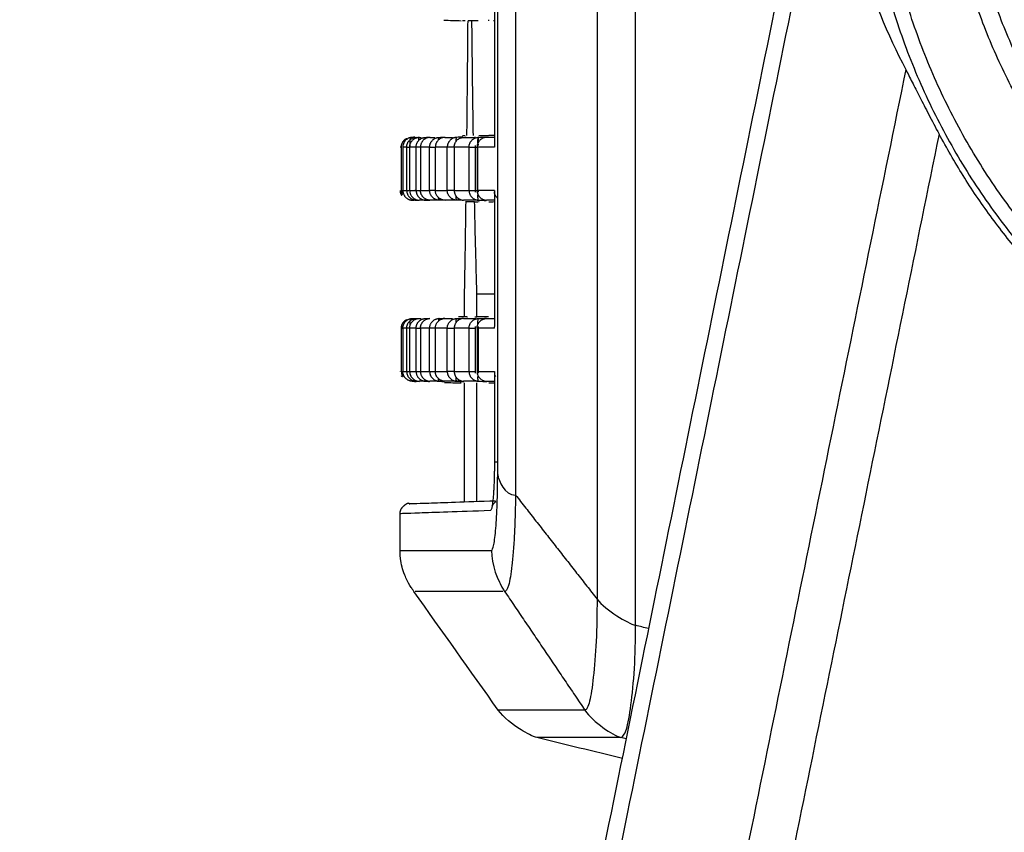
# Model space of a CAD drawing. Header units: millimetres. Extents: x 9946 to 11276, y -4769 to -3439.
# Tile 22 of 100: x 10495 to 10545, y -3678 to -3637. Entities that reach past the tile are written whole.
import ezdxf

# ---------------------------------------------------------------- set-up
doc = ezdxf.new("R2010")
doc.units = ezdxf.units.MM
doc.layers.add('ROXX NEO mini i_Fixture', color=7, linetype='Continuous', true_color=0x000000)
doc.dimstyles.get("Standard").update_dxf_attribs({"dimscale": 10, "dimtxt": 2.5, "dimasz": 3, "dimexe": 1, "dimexo": 0.5, "dimgap": 0.8, "dimtad": 1, "dimtoh": 1, "dimdec": 1, "dimzin": 1, "dimdsep": 46, "dimtxsty": 'Standard', "dimblk": 'OPEN90', "dimcen": 2.5, "dimadec": 1, "dimazin": 1, "dimtfac": 1, "dimtdec": 4, "dimtix": 1, "dimtofl": 0, "dimtmove": 1, "dimatfit": 3, "dimldrblk": 'OPEN90', "dimfxl": 1, "dimtolj": 1, "dimtzin": 1, "dimarcsym": 0})

# ---------------------------------------------------------------- blocks, each defined once
blk = doc.blocks.new('*D4')
at = {"layer": 'Defpoints', "color": 0}
for p in [(10445.02, -3551.277), (10521.144, -3551.277), (10521.144, -3812.777)]:
    blk.add_point(p, dxfattribs=at)
at = {"layer": 'ROXX NEO mini i_Fixture', "color": 0, "lineweight": -2}
for p, q in [((10515.143, -3551.277), (10442.02, -3551.277)), ((10445.02, -3806.776), (10445.02, -3557.278)), ((10515.143, -3812.777), (10442.02, -3812.777))]:
    blk.add_line(p, q, dxfattribs=at)
at = {"layer": 'ROXX NEO mini i_Fixture', "color": 0}
for points in [[(10446.02, -3557.278), (10444.02, -3557.278), (10445.02, -3551.277)], [(10444.02, -3806.776), (10446.02, -3806.776), (10445.02, -3812.777)]]:
    blk.add_solid(points, dxfattribs=at)
at = {"layer": 'ROXX NEO mini i_Fixture', "color": 0, "insert": (10438.119, -3682.027), "char_height": 9.0015, "attachment_point": 5, "rotation": 90}
blk.add_mtext('\\A1;261.5', dxfattribs=at)

msp = doc.modelspace()

# ---------------------------------------------------------------- linework, layer by layer
at = {"layer": 'ROXX NEO mini i_Fixture', "color": 18, "lineweight": -3, "true_color": 0x000000}
for points, degree in [([(10526.52, -3667.818), (10526.518, -3653.844), (10526.519, -3625.777), (10526.521, -3597.71), (10526.52, -3583.736)], 3), ([(10524.547, -3585.084), (10524.547, -3598.687), (10524.546, -3625.777), (10524.546, -3652.866), (10524.547, -3666.47)], 3), ([(10519.447, -3660.077), (10519.447, -3625.777), (10519.447, -3591.477)], 2), ([(10535.616, -3626.564), (10519.842, -3704.096), (10504.068, -3781.627)], 2), ([(10504.929, -3781.627), (10520.695, -3704.133), (10536.462, -3626.638)], 2), ([(10536.849, -3626.683), (10537.008, -3629.14), (10537.86, -3633.613), (10539.447, -3637.478), (10540.395, -3639.284)], 3), ([(10519.28, -3636.271), (10519.28, -3639.768), (10519.28, -3643.265)], 2), ([(10518.27, -3636.777), (10518.245, -3636.777), (10518.196, -3636.777), (10518.149, -3636.777), (10518.126, -3636.777)], 3), ([(10518.2, -3642.677), (10518.19, -3642.044), (10518.171, -3640.762), (10518.146, -3638.791), (10518.133, -3637.453), (10518.126, -3636.777)], 3), ([(10518.27, -3636.772), (10518.329, -3636.77), (10518.389, -3636.768), (10518.448, -3636.766)], 3), ([(10518.977, -3636.737), (10518.975, -3636.764), (10518.971, -3636.777), (10518.968, -3636.777)], 3), ([(10519.309, -3636.777), (10519.285, -3636.777), (10519.262, -3636.777), (10519.239, -3636.777)], 3), ([(10540.395, -3639.284), (10525.914, -3710.456), (10511.434, -3781.627)], 2), ([(10540.395, -3639.284), (10540.494, -3639.473), (10540.713, -3639.904), (10541.105, -3640.681), (10541.562, -3641.576), (10541.915, -3642.247), (10542.102, -3642.597)], 3), ([(10542.102, -3642.597), (10527.959, -3712.112), (10513.816, -3781.627)], 2), ([(10516.438, -3642.765), (10516.541, -3642.762), (10516.645, -3642.758), (10516.749, -3642.755)], 3), ([(10517.666, -3642.754), (10517.558, -3642.758), (10517.451, -3642.762), (10517.343, -3642.765)], 3), ([(10518.279, -3642.745), (10518.28, -3642.762), (10518.281, -3642.782), (10518.282, -3642.805)], 3), ([(10518.46, -3642.765), (10518.601, -3642.761), (10518.743, -3642.756), (10518.885, -3642.751)], 3), ([(10518.478, -3642.677), (10518.527, -3642.677), (10518.629, -3642.677), (10518.792, -3642.677), (10518.908, -3642.677), (10518.968, -3642.677)], 3), ([(10519.214, -3642.677), (10519.188, -3642.677), (10519.138, -3642.677), (10519.064, -3642.677), (10519.015, -3642.677), (10518.991, -3642.677)], 3), ([(10519.28, -3642.677), (10519.266, -3642.677), (10519.252, -3642.677), (10519.239, -3642.677)], 3), ([(10514.503, -3645.49), (10514.503, -3644.377), (10514.503, -3643.265)], 2), ([(10514.579, -3643.265), (10514.579, -3644.377), (10514.579, -3645.49)], 2), ([(10514.778, -3645.49), (10514.778, -3644.377), (10514.778, -3643.265)], 2), ([(10514.929, -3643.265), (10514.929, -3644.377), (10514.929, -3645.49)], 2), ([(10515.262, -3645.49), (10515.262, -3644.377), (10515.262, -3643.265)], 2), ([(10515.485, -3643.265), (10515.485, -3644.377), (10515.485, -3645.49)], 2), ([(10515.956, -3645.49), (10515.956, -3644.377), (10515.956, -3643.265)], 2), ([(10516.247, -3643.265), (10516.247, -3644.377), (10516.247, -3645.49)], 2), ([(10516.861, -3645.49), (10516.861, -3644.377), (10516.861, -3643.265)], 2), ([(10517.216, -3643.265), (10517.216, -3644.377), (10517.216, -3645.49)], 2), ([(10517.978, -3645.49), (10517.978, -3644.377), (10517.978, -3643.265)], 2), ([(10518.288, -3643.176), (10518.288, -3644.377), (10518.288, -3645.579)], 2), ([(10518.39, -3643.265), (10518.39, -3644.377), (10518.39, -3645.49)], 2), ([(10518.434, -3645.49), (10518.434, -3644.377), (10518.434, -3643.265)], 2), ([(10518.459, -3643.177), (10518.459, -3643.156), (10518.459, -3643.136), (10518.459, -3643.117)], 3), ([(10515.234, -3645.49), (10515.234, -3645.477), (10515.234, -3645.465)], 2), ([(10518.459, -3645.578), (10518.459, -3645.553), (10518.459, -3645.527)], 2), ([(10519.28, -3645.489), (10519.28, -3648.987), (10519.28, -3652.484)], 2), ([(10517.917, -3646.01), (10517.917, -3646.003), (10517.917, -3645.996), (10517.916, -3645.989)], 3), ([(10518.46, -3645.989), (10518.589, -3645.994), (10518.719, -3645.998), (10518.849, -3646.003)], 3), ([(10518.262, -3646.077), (10518.22, -3646.077), (10518.138, -3646.077), (10518.025, -3646.077), (10517.956, -3646.077), (10517.924, -3646.077)], 3), ([(10518.262, -3646.077), (10518.315, -3646.076), (10518.368, -3646.074), (10518.421, -3646.072)], 3), ([(10518.384, -3650.811), (10518.369, -3650.315), (10518.339, -3649.303), (10518.299, -3647.722), (10518.274, -3646.632), (10518.262, -3646.077)], 3), ([(10518.489, -3646.076), (10518.474, -3646.077), (10518.459, -3646.077)], 2), ([(10518.991, -3646.077), (10519.015, -3646.077), (10519.064, -3646.077), (10519.138, -3646.077), (10519.188, -3646.077), (10519.214, -3646.077)], 3), ([(10519.228, -3646.069), (10519.221, -3646.069), (10519.213, -3646.07)], 2), ([(10518.384, -3651.977), (10518.384, -3651.394), (10518.384, -3650.811)], 2), ([(10519.28, -3650.811), (10518.832, -3650.811), (10518.384, -3650.811)], 2), ([(10515.744, -3652.065), (10515.818, -3652.063), (10515.892, -3652.06), (10515.967, -3652.058)], 3), ([(10515.967, -3652.065), (10515.969, -3652.065), (10515.97, -3652.065), (10515.972, -3652.065)], 3), ([(10516.438, -3652.065), (10516.535, -3652.062), (10516.632, -3652.059), (10516.729, -3652.055)], 3), ([(10517.343, -3652.065), (10517.462, -3652.061), (10517.581, -3652.057), (10517.701, -3652.053)], 3), ([(10517.436, -3652.15), (10517.436, -3652.109), (10517.436, -3652.073), (10517.437, -3652.045)], 3), ([(10518.357, -3652.007), (10518.313, -3652.005), (10518.269, -3652.004)], 2), ([(10518.482, -3651.981), (10518.433, -3651.979), (10518.384, -3651.977)], 2), ([(10518.46, -3652.065), (10518.598, -3652.061), (10518.737, -3652.056), (10518.876, -3652.051)], 3), ([(10518.968, -3651.977), (10518.908, -3651.977), (10518.792, -3651.977), (10518.629, -3651.977), (10518.527, -3651.977), (10518.478, -3651.977)], 3), ([(10514.503, -3654.79), (10514.503, -3653.677), (10514.503, -3652.565)], 2), ([(10514.579, -3652.565), (10514.579, -3653.677), (10514.579, -3654.79)], 2), ([(10514.778, -3654.79), (10514.778, -3653.677), (10514.778, -3652.565)], 2), ([(10514.929, -3652.574), (10514.929, -3653.682), (10514.929, -3654.79)], 2), ([(10515.262, -3654.79), (10515.262, -3653.677), (10515.262, -3652.565)], 2), ([(10515.485, -3652.565), (10515.485, -3653.677), (10515.485, -3654.79)], 2), ([(10515.956, -3654.79), (10515.956, -3653.677), (10515.956, -3652.565)], 2), ([(10516.247, -3652.565), (10516.247, -3653.677), (10516.247, -3654.79)], 2), ([(10516.861, -3654.79), (10516.861, -3653.677), (10516.861, -3652.565)], 2), ([(10517.216, -3652.565), (10517.216, -3653.677), (10517.216, -3654.79)], 2), ([(10517.978, -3654.79), (10517.978, -3653.677), (10517.978, -3652.565)], 2), ([(10518.288, -3652.476), (10518.288, -3653.677), (10518.288, -3654.879)], 2), ([(10518.39, -3652.565), (10518.39, -3653.677), (10518.39, -3654.79)], 2), ([(10518.459, -3652.562), (10518.459, -3652.519), (10518.459, -3652.477)], 2), ([(10518.459, -3654.878), (10518.459, -3653.722), (10518.459, -3652.565)], 2), ([(10519.28, -3652.565), (10519.278, -3652.54), (10519.278, -3652.515), (10519.279, -3652.49)], 3), ([(10519.28, -3654.834), (10519.28, -3657.129), (10519.28, -3659.424)], 2), ([(10518.46, -3655.289), (10518.37, -3655.289), (10518.194, -3655.289), (10517.939, -3655.289), (10517.777, -3655.289), (10517.697, -3655.289)], 3), ([(10517.917, -3655.31), (10517.917, -3655.3), (10517.916, -3655.29), (10517.916, -3655.278)], 3), ([(10518.384, -3661.471), (10518.384, -3658.424), (10518.384, -3655.377)], 2), ([(10518.46, -3655.289), (10518.605, -3655.294), (10518.751, -3655.299), (10518.896, -3655.304)], 3), ([(10518.991, -3655.377), (10519.015, -3655.377), (10519.064, -3655.377), (10519.138, -3655.377), (10519.188, -3655.377), (10519.214, -3655.377)], 3), ([(10519.239, -3655.377), (10519.265, -3655.377), (10519.291, -3655.377), (10519.318, -3655.377)], 3), ([(10519.28, -3659.424), (10519.28, -3659.513), (10519.279, -3659.69), (10519.276, -3659.947), (10519.27, -3660.203), (10519.262, -3660.461), (10519.251, -3660.724), (10519.236, -3660.99), (10519.216, -3661.254), (10519.191, -3661.505), (10519.16, -3661.723), (10519.122, -3661.883), (10519.093, -3661.929), (10519.077, -3661.93)], 3), ([(10519.447, -3660.077), (10519.503, -3660.428), (10519.785, -3661.124), (10520.364, -3661.13)], 3), ([(10520.364, -3661.13), (10522.456, -3663.8), (10524.547, -3666.47)], 2), ([(10519.126, -3663.977), (10519.141, -3664.708), (10519.412, -3665.501), (10519.802, -3666.077)], 3), ([(10519.573, -3665.689), (10519.643, -3665.826), (10519.72, -3665.956), (10519.802, -3666.077)], 3), ([(10519.802, -3666.077), (10521.863, -3669.127), (10523.924, -3672.177)], 2), ([(10524.547, -3666.47), (10525.017, -3667.065), (10526.113, -3667.718), (10526.52, -3667.818)], 3), ([(10527.188, -3667.988), (10526.965, -3667.932), (10526.743, -3667.875), (10526.52, -3667.818)], 3), ([(10523.924, -3672.177), (10520.964, -3672.177), (10519.476, -3672.177), (10519.475, -3672.177)], 3), ([(10523.924, -3672.177), (10524.343, -3672.798), (10525.372, -3673.472), (10525.756, -3673.577)], 3), ([(10525.756, -3673.577), (10522.876, -3673.577), (10521.453, -3673.577), (10521.453, -3673.577)], 3), ([(10526.044, -3673.656), (10525.948, -3673.63), (10525.852, -3673.604), (10525.756, -3673.577)], 3)]:
    msp.add_open_spline(points, degree=degree, dxfattribs=at)
for points, knots in [([(10520.364, -3590.424), (10520.364, -3590.606), (10520.364, -3591.069), (10520.364, -3591.883), (10520.364, -3592.931), (10520.364, -3594.161), (10520.364, -3595.792), (10520.364, -3597.802), (10520.364, -3600.966), (10520.364, -3604.833), (10520.364, -3609.356), (10520.364, -3613.783), (10520.364, -3619.583), (10520.364, -3626.688), (10520.364, -3635.115), (10520.364, -3643.567), (10520.364, -3652.17), (10520.364, -3658.095), (10520.364, -3661.13)], [0, 0, 0, 0, 0.552389, 1.104778, 2.209555, 3.314333, 4.419111, 6.628666, 8.838221, 13.257332, 17.676443, 22.095553, 26.514664, 35.352885, 44.191106, 53.029328, 61.867549, 70.70577, 70.70577, 70.70577, 70.70577]), ([(10515.411, -3642.765), (10515.443, -3642.765), (10515.481, -3642.765), (10515.52, -3642.765), (10515.524, -3642.765)], [0, 0, 0, 0, 3.691945, 4.076921, 4.076921, 4.076921, 4.076921]), ([(10515.967, -3642.765), (10516.014, -3642.765), (10516.097, -3642.765), (10516.184, -3642.765), (10516.22, -3642.765)], [0, 0, 0, 0, 3.730024, 6.28077, 6.28077, 6.28077, 6.28077]), ([(10516.729, -3642.765), (10516.792, -3642.765), (10516.922, -3642.765), (10517.06, -3642.765), (10517.132, -3642.765), (10517.135, -3642.765)], [0, 0, 0, 0, 3.780874, 7.561748, 7.677192, 7.677192, 7.677192, 7.677192]), ([(10517.697, -3642.765), (10517.777, -3642.765), (10517.939, -3642.765), (10518.135, -3642.765), (10518.248, -3642.765), (10518.275, -3642.765)], [0, 0, 0, 0, 3.844563, 7.689127, 8.858428, 8.858428, 8.858428, 8.858428]), ([(10518.459, -3643.069), (10518.46, -3643.018), (10518.462, -3642.893), (10518.465, -3642.789), (10518.468, -3642.745)], [0.1077733, 0.1077733, 0.1077733, 0.1077733, 0.2685007, 0.5370013, 0.5370013, 0.5370013, 0.5370013]), ([(10519.296, -3642.766), (10519.29, -3642.766), (10519.217, -3642.765), (10519.073, -3642.766), (10518.938, -3642.766), (10518.871, -3642.766)], [5.201687, 5.201687, 5.201687, 5.201687, 5.452051, 8.178076, 10.904101, 10.904101, 10.904101, 10.904101]), ([(10519.314, -3645.989), (10519.265, -3645.989), (10519.125, -3645.989), (10518.972, -3645.989), (10518.871, -3645.989)], [-5.565251, -5.565251, -5.565251, -5.565251, -3.634686, 0, 0, 0, 0]), ([(10519.447, -3645.889), (10519.426, -3645.873), (10519.363, -3645.813), (10519.304, -3645.708), (10519.283, -3645.609), (10519.28, -3645.571)], [-0.5931096, -0.5931096, -0.5931096, -0.5931096, -0.4865532, -0.2432766, -0.0990649, -0.0990649, -0.0990649, -0.0990649]), ([(10515.411, -3652.065), (10515.443, -3652.065), (10515.478, -3652.065), (10515.514, -3652.065), (10515.514, -3652.065)], [0, 0, 0, 0, 3.691945, 3.74695, 3.74695, 3.74695, 3.74695]), ([(10516.729, -3652.065), (10516.792, -3652.065), (10516.921, -3652.065), (10517.056, -3652.065), (10517.125, -3652.065)], [0, 0, 0, 0, 3.780874, 7.502728, 7.502728, 7.502728, 7.502728]), ([(10517.697, -3652.065), (10517.777, -3652.065), (10517.939, -3652.065), (10518.15, -3652.065), (10518.28, -3652.065), (10518.322, -3652.065)], [0, 0, 0, 0, 3.844563, 7.689127, 9.553789, 9.553789, 9.553789, 9.553789]), ([(10518.871, -3652.066), (10518.938, -3652.066), (10519.073, -3652.066), (10519.213, -3652.065), (10519.282, -3652.066), (10519.285, -3652.066)], [-10.904101, -10.904101, -10.904101, -10.904101, -8.178076, -5.452051, -5.360859, -5.360859, -5.360859, -5.360859]), ([(10519.28, -3654.789), (10519.274, -3654.858), (10519.286, -3654.947), (10519.318, -3655.025), (10519.329, -3655.046)], [0, 0, 0, 0, 0.2432766, 0.3386721, 0.3386721, 0.3386721, 0.3386721]), ([(10518.871, -3655.289), (10518.972, -3655.289), (10519.118, -3655.289), (10519.252, -3655.289), (10519.294, -3655.289)], [0, 0, 0, 0, 3.634686, 5.294518, 5.294518, 5.294518, 5.294518]), ([(10519.126, -3663.977), (10519.169, -3663.977), (10519.252, -3663.764), (10519.34, -3663.05), (10519.393, -3662.269), (10519.423, -3661.6), (10519.439, -3660.989), (10519.445, -3660.54), (10519.446, -3660.31), (10519.447, -3660.177), (10519.447, -3660.111), (10519.447, -3660.077)], [0, 0, 0, 0, 1.547912, 3.095824, 3.86978, 4.643736, 5.417692, 5.80467, 5.998159, 6.094904, 6.191648, 6.191648, 6.191648, 6.191648]), ([(10520.364, -3661.13), (10520.364, -3661.167), (10520.362, -3661.261), (10520.36, -3661.428), (10520.354, -3661.729), (10520.339, -3662.316), (10520.309, -3663.127), (10520.252, -3664.022), (10520.158, -3665.001), (10520.014, -3665.897), (10519.873, -3666.102), (10519.802, -3666.077)], [0, 0, 0, 0, 0.126438, 0.252876, 0.505752, 1.011504, 2.023007, 3.034511, 4.046015, 6.069022, 8.09203, 8.09203, 8.09203, 8.09203]), ([(10519.335, -3661.438), (10517.733, -3661.494), (10515.553, -3661.57), (10514.921, -3661.592), (10514.916, -3661.592)], [2.53358, 2.53358, 2.53358, 2.53358, 57.823718, 110.713184, 110.713184, 110.713184, 110.713184]), ([(10519.357, -3661.483), (10519.301, -3661.511), (10519.254, -3661.548), (10519.22, -3661.587), (10519.16, -3661.654), (10519.151, -3661.693), (10519.148, -3661.7)], [0.8364292, 0.8364292, 0.8364292, 0.8364292, 1.0579995, 1.0579995, 1.0579995, 1.428753, 1.428753, 1.428753, 1.428753]), ([(10519.077, -3661.93), (10517.355, -3661.99), (10515.075, -3662.07), (10514.433, -3662.092), (10514.434, -3662.092)], [0, 0, 0, 0, 57.843805, 111.24131, 111.24131, 111.24131, 111.24131]), ([(10519.704, -3666.077), (10519.672, -3666.077), (10519.607, -3666.077), (10519.512, -3666.077), (10519.387, -3666.077), (10519.234, -3666.077), (10518.996, -3666.077), (10518.712, -3666.077), (10518.391, -3666.077), (10518.089, -3666.077), (10517.71, -3666.077), (10517.282, -3666.077), (10516.833, -3666.077), (10516.315, -3666.077), (10515.811, -3666.077), (10515.407, -3666.077), (10515.258, -3666.077), (10515.21, -3666.077)], [0.912404, 0.912404, 0.912404, 0.912404, 1.824807, 2.737211, 3.649615, 5.474422, 7.299229, 10.948844, 14.598458, 18.248073, 21.897687, 29.196916, 36.496145, 43.795375, 58.393833, 72.992291, 87.590749, 87.590749, 87.590749, 87.590749]), ([(10524.547, -3666.47), (10524.547, -3667.209), (10524.53, -3668.691), (10524.358, -3670.577), (10524.208, -3671.639), (10524.049, -3672.087), (10523.965, -3672.171), (10523.924, -3672.177)], [-9.019755, -9.019755, -9.019755, -9.019755, -6.764816, -4.509877, -2.254939, -1.127469, 0, 0, 0, 0]), ([(10525.756, -3673.577), (10525.808, -3673.578), (10525.913, -3673.505), (10526.107, -3673.074), (10526.288, -3672.015), (10526.495, -3670.095), (10526.52, -3668.577), (10526.52, -3667.818)], [-9.218868, -9.218868, -9.218868, -9.218868, -8.066509, -6.914151, -4.609434, -2.304717, 0, 0, 0, 0])]:
    msp.add_open_spline(points, degree=3, knots=knots, dxfattribs=at)
for points, weights, knots in [([(10538.167, -3625.777), (10538.167, -3640.558), (10548.684, -3650.943), (10559.2, -3661.328), (10573.979, -3661.142), (10588.758, -3660.956), (10599.01, -3650.309), (10609.262, -3639.662), (10608.89, -3624.887)], [1, 0.922670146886, 1, 0.922670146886, 1, 0.922670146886, 1, 0.922670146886, 1], [-112.961147, -112.961147, -112.961147, -84.961121, -84.961121, -56.961096, -56.961096, -28.96107, -28.96107, -0.961045, -0.961045, -0.961045]), ([(10608.125, -3625.777), (10608.125, -3660.368), (10573.534, -3660.368), (10538.943, -3660.368), (10538.943, -3625.777)], [1, 0.707106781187, 1, 0.707106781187, 1], [-108.669383, -108.669383, -108.669383, -54.334692, -54.334692, 0, 0, 0]), ([(10604.761, -3625.777), (10604.761, -3657.004), (10573.534, -3657.004), (10542.307, -3657.004), (10542.307, -3625.777)], [1, 0.707106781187, 1, 0.707106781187, 1], [-98.102619, -98.102619, -98.102619, -49.05131, -49.05131, 0, 0, 0]), ([(10603.827, -3625.777), (10603.827, -3656.071), (10573.534, -3656.071), (10543.241, -3656.071), (10543.241, -3625.777)], [1, 0.707106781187, 1, 0.707106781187, 1], [0, 0, 0, 47.584863, 47.584863, 95.169726, 95.169726, 95.169726]), ([(10607.19, -3637.53), (10599.514, -3659.512), (10576.301, -3661.319), (10553.087, -3663.126), (10542.102, -3642.597)], [1, 0.837242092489, 1, 0.837242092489, 1], [0, 0, 0, 41.251752, 41.251752, 82.503504, 82.503504, 82.503504]), ([(10519.28, -3659.424), (10519.262, -3659.424), (10519.405, -3659.424), (10519.424, -3659.424), (10519.447, -3659.424)], [1, 0.919304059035, 1, 0.987868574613, 0.979384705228], [-0.8089758, -0.8089758, -0.8089758, -0.4044879, -0.4044879, -0.3436792, -0.3436792, -0.3436792])]:
    msp.add_rational_spline(points, weights, degree=2, knots=knots, dxfattribs=at)
at = {"layer": 'ROXX NEO mini i_Fixture', "color": 18, "true_color": 0x000000}
for points, degree in [([(10516.687, -3636.746), (10516.983, -3636.757), (10517.28, -3636.767), (10517.577, -3636.777)], 3), ([(10516.687, -3636.746), (10516.983, -3636.757), (10517.28, -3636.767), (10517.577, -3636.777)], 3), ([(10517.783, -3636.777), (10517.755, -3636.777), (10517.703, -3636.777), (10517.657, -3636.777), (10517.635, -3636.777)], 3), ([(10517.783, -3636.777), (10517.755, -3636.777), (10517.703, -3636.777), (10517.657, -3636.777), (10517.635, -3636.777)], 3), ([(10517.908, -3636.777), (10517.903, -3637.453), (10517.891, -3638.791), (10517.872, -3640.762), (10517.858, -3642.044), (10517.85, -3642.677)], 3), ([(10517.908, -3636.777), (10517.903, -3637.453), (10517.891, -3638.791), (10517.872, -3640.762), (10517.858, -3642.044), (10517.85, -3642.677)], 3), ([(10518.126, -3636.777), (10518.09, -3636.777), (10518.019, -3636.777), (10517.955, -3636.777), (10517.924, -3636.777)], 3), ([(10518.126, -3636.777), (10518.09, -3636.777), (10518.019, -3636.777), (10517.955, -3636.777), (10517.924, -3636.777)], 3), ([(10515.196, -3642.761), (10515.151, -3642.762), (10515.107, -3642.764), (10515.062, -3642.765)], 3), ([(10515.196, -3642.761), (10515.151, -3642.762), (10515.107, -3642.764), (10515.062, -3642.765)], 3), ([(10515.26, -3642.765), (10515.316, -3642.763), (10515.371, -3642.761), (10515.426, -3642.759)], 3), ([(10515.26, -3642.765), (10515.316, -3642.763), (10515.371, -3642.761), (10515.426, -3642.759)], 3), ([(10515.764, -3642.765), (10515.837, -3642.762), (10515.911, -3642.76), (10515.984, -3642.757)], 3), ([(10515.764, -3642.765), (10515.837, -3642.762), (10515.911, -3642.76), (10515.984, -3642.757)], 3), ([(10517.635, -3642.677), (10517.657, -3642.677), (10517.703, -3642.677), (10517.755, -3642.677), (10517.783, -3642.677)], 3), ([(10517.635, -3642.677), (10517.657, -3642.677), (10517.703, -3642.677), (10517.755, -3642.677), (10517.783, -3642.677)], 3), ([(10517.789, -3642.745), (10517.789, -3642.751), (10517.789, -3642.758), (10517.789, -3642.765)], 3), ([(10517.789, -3642.745), (10517.789, -3642.751), (10517.789, -3642.758), (10517.789, -3642.765)], 3), ([(10515.062, -3645.989), (10515.092, -3645.99), (10515.121, -3645.992), (10515.151, -3645.993)], 3), ([(10515.062, -3645.989), (10515.092, -3645.99), (10515.121, -3645.992), (10515.151, -3645.993)], 3), ([(10515.26, -3645.989), (10515.234, -3645.989), (10515.208, -3645.989), (10515.185, -3645.989)], 3), ([(10515.26, -3645.989), (10515.234, -3645.989), (10515.208, -3645.989), (10515.185, -3645.989)], 3), ([(10515.26, -3645.989), (10515.303, -3645.991), (10515.346, -3645.992), (10515.389, -3645.994)], 3), ([(10515.26, -3645.989), (10515.303, -3645.991), (10515.346, -3645.992), (10515.389, -3645.994)], 3), ([(10515.744, -3645.989), (10515.702, -3645.989), (10515.622, -3645.989), (10515.511, -3645.989), (10515.443, -3645.989), (10515.411, -3645.989)], 3), ([(10515.744, -3645.989), (10515.702, -3645.989), (10515.622, -3645.989), (10515.511, -3645.989), (10515.443, -3645.989), (10515.411, -3645.989)], 3), ([(10515.744, -3645.989), (10515.818, -3645.992), (10515.892, -3645.995), (10515.967, -3645.997)], 3), ([(10515.744, -3645.989), (10515.818, -3645.992), (10515.892, -3645.995), (10515.967, -3645.997)], 3), ([(10516.769, -3646.001), (10516.659, -3645.997), (10516.548, -3645.993), (10516.438, -3645.989)], 3), ([(10516.769, -3646.001), (10516.659, -3645.997), (10516.548, -3645.993), (10516.438, -3645.989)], 3), ([(10517.343, -3645.989), (10517.27, -3645.989), (10517.127, -3645.989), (10516.922, -3645.989), (10516.792, -3645.989), (10516.729, -3645.989)], 3), ([(10517.343, -3645.989), (10517.27, -3645.989), (10517.127, -3645.989), (10516.922, -3645.989), (10516.792, -3645.989), (10516.729, -3645.989)], 3), ([(10517.693, -3646.001), (10517.577, -3645.997), (10517.46, -3645.993), (10517.343, -3645.989)], 3), ([(10517.693, -3646.001), (10517.577, -3645.997), (10517.46, -3645.993), (10517.343, -3645.989)], 3), ([(10517.437, -3646.01), (10517.436, -3645.979), (10517.436, -3645.937), (10517.436, -3645.89)], 3), ([(10517.437, -3646.01), (10517.436, -3645.979), (10517.436, -3645.937), (10517.436, -3645.89)], 3), ([(10517.573, -3646.01), (10517.573, -3646.006), (10517.573, -3646.002), (10517.573, -3645.997)], 3), ([(10517.573, -3646.01), (10517.573, -3646.006), (10517.573, -3646.002), (10517.573, -3645.997)], 3), ([(10518.46, -3645.989), (10518.37, -3645.989), (10518.194, -3645.989), (10517.939, -3645.989), (10517.777, -3645.989), (10517.697, -3645.989)], 3), ([(10518.46, -3645.989), (10518.37, -3645.989), (10518.194, -3645.989), (10517.939, -3645.989), (10517.777, -3645.989), (10517.697, -3645.989)], 3), ([(10517.806, -3646.077), (10517.799, -3646.632), (10517.783, -3647.722), (10517.757, -3649.303), (10517.74, -3650.315), (10517.732, -3650.811)], 3), ([(10517.806, -3646.077), (10517.799, -3646.632), (10517.783, -3647.722), (10517.757, -3649.303), (10517.74, -3650.315), (10517.732, -3650.811)], 3), ([(10517.92, -3646.073), (10517.857, -3646.075), (10517.794, -3646.077)], 2), ([(10517.92, -3646.073), (10517.857, -3646.075), (10517.794, -3646.077)], 2), ([(10517.732, -3650.811), (10517.732, -3651.394), (10517.732, -3651.977)], 2), ([(10517.732, -3650.811), (10517.732, -3651.394), (10517.732, -3651.977)], 2), ([(10515.062, -3652.065), (10515.125, -3652.063), (10515.188, -3652.061), (10515.251, -3652.059)], 3), ([(10515.062, -3652.065), (10515.125, -3652.063), (10515.188, -3652.061), (10515.251, -3652.059)], 3), ([(10515.26, -3652.065), (10515.308, -3652.064), (10515.355, -3652.062), (10515.402, -3652.06)], 3), ([(10515.26, -3652.065), (10515.308, -3652.064), (10515.355, -3652.062), (10515.402, -3652.06)], 3), ([(10517.521, -3651.98), (10517.478, -3651.979), (10517.436, -3651.977)], 2), ([(10517.521, -3651.98), (10517.478, -3651.979), (10517.436, -3651.977)], 2), ([(10517.892, -3651.991), (10517.701, -3651.984), (10517.511, -3651.977)], 2), ([(10517.892, -3651.991), (10517.701, -3651.984), (10517.511, -3651.977)], 2), ([(10514.437, -3654.778), (10514.437, -3654.784), (10514.437, -3654.79)], 2), ([(10514.437, -3654.778), (10514.437, -3654.784), (10514.437, -3654.79)], 2), ([(10515.062, -3655.289), (10515.103, -3655.291), (10515.145, -3655.292), (10515.186, -3655.294)], 3), ([(10515.062, -3655.289), (10515.103, -3655.291), (10515.145, -3655.292), (10515.186, -3655.294)], 3), ([(10515.186, -3655.299), (10515.213, -3655.3), (10515.24, -3655.301), (10515.268, -3655.302)], 3), ([(10515.186, -3655.299), (10515.213, -3655.3), (10515.24, -3655.301), (10515.268, -3655.302)], 3), ([(10515.26, -3655.289), (10515.317, -3655.291), (10515.374, -3655.293), (10515.431, -3655.295)], 3), ([(10515.26, -3655.289), (10515.317, -3655.291), (10515.374, -3655.293), (10515.431, -3655.295)], 3), ([(10515.744, -3655.289), (10515.702, -3655.289), (10515.622, -3655.289), (10515.511, -3655.289), (10515.443, -3655.289), (10515.411, -3655.289)], 3), ([(10515.744, -3655.289), (10515.702, -3655.289), (10515.622, -3655.289), (10515.511, -3655.289), (10515.443, -3655.289), (10515.411, -3655.289)], 3), ([(10515.744, -3655.289), (10515.812, -3655.292), (10515.881, -3655.294), (10515.949, -3655.297)], 3), ([(10515.744, -3655.289), (10515.812, -3655.292), (10515.881, -3655.294), (10515.949, -3655.297)], 3), ([(10516.438, -3655.289), (10516.53, -3655.293), (10516.623, -3655.296), (10516.715, -3655.299)], 3), ([(10516.438, -3655.289), (10516.53, -3655.293), (10516.623, -3655.296), (10516.715, -3655.299)], 3), ([(10516.713, -3655.347), (10517.001, -3655.357), (10517.289, -3655.367), (10517.577, -3655.377)], 3), ([(10516.713, -3655.347), (10517.001, -3655.357), (10517.289, -3655.367), (10517.577, -3655.377)], 3), ([(10517.343, -3655.289), (10517.464, -3655.294), (10517.585, -3655.298), (10517.706, -3655.302)], 3), ([(10517.343, -3655.289), (10517.464, -3655.294), (10517.585, -3655.298), (10517.706, -3655.302)], 3), ([(10517.437, -3655.31), (10517.436, -3655.282), (10517.436, -3655.246), (10517.436, -3655.205)], 3), ([(10517.437, -3655.31), (10517.436, -3655.282), (10517.436, -3655.246), (10517.436, -3655.205)], 3), ([(10517.732, -3655.377), (10517.732, -3658.436), (10517.732, -3661.494)], 2), ([(10517.732, -3655.377), (10517.732, -3658.436), (10517.732, -3661.494)], 2), ([(10514.434, -3663.977), (10514.434, -3663.035), (10514.434, -3662.092)], 2), ([(10514.434, -3663.977), (10514.434, -3663.035), (10514.434, -3662.092)], 2), ([(10519.475, -3672.177), (10518.031, -3670.144), (10516.588, -3668.111), (10515.144, -3666.077)], 3), ([(10519.475, -3672.177), (10518.031, -3670.144), (10516.588, -3668.111), (10515.144, -3666.077)], 3), ([(10525.852, -3674.655), (10524.384, -3674.302), (10522.918, -3673.943), (10521.453, -3673.577)], 3), ([(10525.852, -3674.655), (10524.384, -3674.302), (10522.918, -3673.943), (10521.453, -3673.577)], 3)]:
    msp.add_open_spline(points, degree=degree, dxfattribs=at)
at = {"layer": 'ROXX NEO mini i_Fixture', "color": 18, "lineweight": -3, "true_color": 0x000000}
for points, weights in [([(10514.503, -3643.265), (10514.503, -3642.959), (10514.776, -3642.819)], [1, 0.801543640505, 0.883747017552]), ([(10514.778, -3643.265), (10514.778, -3642.782), (10515.26, -3642.765)], [1, 0.719342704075, 1]), ([(10514.929, -3643.265), (10514.929, -3642.782), (10515.411, -3642.765)], [1, 0.719343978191, 1]), ([(10515.262, -3643.265), (10515.262, -3642.782), (10515.744, -3642.765)], [1, 0.719346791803, 1]), ([(10515.411, -3642.765), (10515.392, -3642.766), (10515.385, -3642.921)], [1, 0.849390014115, 0.854070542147]), ([(10515.956, -3643.265), (10515.956, -3642.782), (10516.438, -3642.765)], [1, 0.719352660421, 1]), ([(10516.413, -3642.893), (10516.421, -3642.766), (10516.438, -3642.765)], [0.855088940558, 0.864581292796, 1]), ([(10517.343, -3642.765), (10516.861, -3642.782), (10516.861, -3643.265)], [1, 0.719360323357, 1]), ([(10517.216, -3643.265), (10517.216, -3642.782), (10517.697, -3642.765)], [1, 0.719363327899, 1]), ([(10517.316, -3642.944), (10517.323, -3642.767), (10517.343, -3642.765)], [0.85595390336, 0.839642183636, 1]), ([(10517.978, -3643.265), (10517.978, -3642.782), (10518.46, -3642.765)], [1, 0.719369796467, 1]), ([(10518.871, -3642.766), (10518.39, -3642.782), (10518.39, -3643.265)], [1, 0.719373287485, 1]), ([(10518.43, -3643.068), (10518.431, -3642.767), (10518.46, -3642.765)], [0.885498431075, 0.787393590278, 1]), ([(10514.778, -3643.265), (10514.658, -3643.265), (10514.579, -3643.265)], [1, 0.999992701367, 1]), ([(10514.778, -3643.265), (10514.782, -3643.265), (10514.913, -3643.265)], [1, 0.872412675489, 0.872307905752]), ([(10515.248, -3643.265), (10515.068, -3643.265), (10514.929, -3643.265)], [0.999999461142, 0.99999288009, 1]), ([(10515.459, -3643.265), (10515.27, -3643.265), (10515.262, -3643.265)], [0.880098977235, 0.847343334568, 1]), ([(10515.956, -3643.265), (10515.698, -3643.265), (10515.485, -3643.265)], [1, 0.99999244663, 1]), ([(10515.956, -3643.265), (10515.969, -3643.265), (10516.222, -3643.265)], [1, 0.823157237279, 0.899142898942]), ([(10516.861, -3643.265), (10516.532, -3643.265), (10516.247, -3643.265)], [1, 0.999992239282, 1]), ([(10517.211, -3643.265), (10516.881, -3643.265), (10516.861, -3643.265)], [0.934951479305, 0.795244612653, 1]), ([(10517.978, -3643.265), (10517.574, -3643.265), (10517.216, -3643.265)], [1, 0.99999197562, 1]), ([(10517.978, -3643.265), (10518.005, -3643.265), (10518.376, -3643.265)], [1, 0.781692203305, 0.961406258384]), ([(10519.28, -3643.265), (10518.812, -3643.265), (10518.39, -3643.265)], [1, 0.999992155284, 1]), ([(10514.503, -3645.49), (10514.505, -3645.49), (10514.583, -3645.49)], [1, 0.899754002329, 0.87698435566]), ([(10514.503, -3645.49), (10514.503, -3645.61), (10514.558, -3645.717)], [1, 0.911575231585, 0.87886877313]), ([(10514.579, -3645.49), (10514.658, -3645.49), (10514.778, -3645.49)], [1, 0.999992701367, 1]), ([(10514.778, -3645.49), (10514.782, -3645.49), (10514.892, -3645.49)], [1, 0.882794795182, 0.873169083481]), ([(10514.778, -3645.49), (10514.778, -3645.973), (10515.26, -3645.989)], [1, 0.719342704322, 1]), ([(10514.929, -3645.49), (10514.929, -3645.973), (10515.411, -3645.989)], [1, 0.719337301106, 1]), ([(10514.929, -3645.49), (10515.064, -3645.49), (10515.238, -3645.49)], [1, 0.999993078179, 0.999999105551]), ([(10515.262, -3645.49), (10515.271, -3645.49), (10515.509, -3645.49)], [1, 0.826937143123, 0.892169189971]), ([(10515.262, -3645.49), (10515.262, -3645.973), (10515.744, -3645.989)], [1, 0.719346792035, 1]), ([(10515.485, -3645.49), (10515.698, -3645.49), (10515.956, -3645.49)], [1, 0.999992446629, 1]), ([(10516.279, -3645.49), (10515.971, -3645.49), (10515.956, -3645.49)], [0.921322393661, 0.801685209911, 1]), ([(10516.438, -3645.989), (10515.956, -3645.972), (10515.956, -3645.49)], [1, 0.719352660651, 1]), ([(10516.247, -3645.49), (10516.532, -3645.49), (10516.861, -3645.49)], [1, 0.99999223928, 1]), ([(10517.202, -3645.49), (10516.881, -3645.49), (10516.861, -3645.49)], [0.930400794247, 0.798649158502, 1]), ([(10517.343, -3645.989), (10516.861, -3645.972), (10516.861, -3645.49)], [1, 0.719360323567, 1]), ([(10517.216, -3645.49), (10517.574, -3645.49), (10517.978, -3645.49)], [1, 0.999991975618, 1]), ([(10517.216, -3645.49), (10517.216, -3645.972), (10517.697, -3645.989)], [1, 0.719347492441, 1]), ([(10517.978, -3645.49), (10517.978, -3645.972), (10518.46, -3645.989)], [1, 0.719369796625, 1]), ([(10518.007, -3645.49), (10518.097, -3645.49), (10518.355, -3645.49)], [0.922288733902, 0.826202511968, 0.949799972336]), ([(10519.28, -3645.489), (10518.812, -3645.489), (10518.39, -3645.49)], [1, 0.999992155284, 1]), ([(10518.39, -3645.49), (10518.39, -3645.972), (10518.871, -3645.989)], [1, 0.719373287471, 1]), ([(10515.26, -3645.989), (10515.253, -3645.989), (10515.247, -3645.961)], [1, 0.935048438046, 0.899036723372]), ([(10516.438, -3645.989), (10516.421, -3645.988), (10516.413, -3645.862)], [1, 0.864581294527, 0.855088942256]), ([(10517.343, -3645.989), (10517.321, -3645.988), (10517.315, -3645.788)], [1, 0.829103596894, 0.858860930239]), ([(10518.46, -3645.989), (10518.433, -3645.988), (10518.431, -3645.714)], [1, 0.798156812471, 0.876361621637]), ([(10514.778, -3652.565), (10514.778, -3652.082), (10515.26, -3652.065)], [1, 0.719342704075, 1]), ([(10514.929, -3652.565), (10514.929, -3652.082), (10515.411, -3652.065)], [1, 0.719343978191, 1]), ([(10514.957, -3652.4), (10514.955, -3652.066), (10514.986, -3652.065)], [0.898524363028, 0.773703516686, 1]), ([(10515.262, -3652.565), (10515.262, -3652.082), (10515.744, -3652.065)], [1, 0.719346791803, 1]), ([(10515.485, -3652.565), (10515.485, -3652.082), (10515.967, -3652.065)], [1, 0.719348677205, 1]), ([(10515.956, -3652.565), (10515.956, -3652.082), (10516.438, -3652.065)], [1, 0.719352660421, 1]), ([(10516.247, -3652.565), (10516.247, -3652.082), (10516.729, -3652.065)], [1, 0.71935512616, 1]), ([(10516.438, -3652.065), (10516.422, -3652.066), (10516.414, -3652.181)], [1, 0.870749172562, 0.856214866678]), ([(10516.861, -3652.565), (10516.861, -3652.082), (10517.343, -3652.065)], [1, 0.719360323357, 1]), ([(10517.697, -3652.065), (10517.216, -3652.082), (10517.216, -3652.565)], [1, 0.719363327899, 1]), ([(10517.315, -3652.266), (10517.321, -3652.067), (10517.343, -3652.065)], [0.858679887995, 0.829628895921, 1]), ([(10517.978, -3652.565), (10517.978, -3652.082), (10518.46, -3652.065)], [1, 0.719369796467, 1]), ([(10518.39, -3652.565), (10518.39, -3652.082), (10518.871, -3652.066)], [1, 0.719373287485, 1]), ([(10518.43, -3652.368), (10518.431, -3652.067), (10518.46, -3652.065)], [0.885498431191, 0.787393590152, 1]), ([(10514.503, -3652.565), (10514.503, -3652.259), (10514.776, -3652.119)], [1, 0.801543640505, 0.883747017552]), ([(10514.503, -3652.565), (10514.505, -3652.565), (10514.573, -3652.565)], [1, 0.906270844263, 0.880272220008]), ([(10514.778, -3652.565), (10514.658, -3652.565), (10514.579, -3652.565)], [1, 0.999992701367, 1]), ([(10514.928, -3652.565), (10514.782, -3652.565), (10514.778, -3652.565)], [0.872706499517, 0.865172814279, 1]), ([(10515.237, -3652.565), (10515.064, -3652.565), (10514.929, -3652.565)], [0.999999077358, 0.999993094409, 1]), ([(10515.262, -3652.565), (10515.271, -3652.565), (10515.5, -3652.565)], [1, 0.83062460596, 0.889497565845]), ([(10515.956, -3652.565), (10515.698, -3652.565), (10515.485, -3652.565)], [1, 0.99999244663, 1]), ([(10516.27, -3652.565), (10515.971, -3652.565), (10515.956, -3652.565)], [0.917261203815, 0.805130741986, 1]), ([(10516.861, -3652.565), (10516.532, -3652.565), (10516.247, -3652.565)], [1, 0.999992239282, 1]), ([(10516.861, -3652.565), (10516.88, -3652.565), (10517.193, -3652.565)], [1, 0.802026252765, 0.926074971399]), ([(10517.978, -3652.565), (10517.574, -3652.565), (10517.216, -3652.565)], [1, 0.99999197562, 1]), ([(10517.978, -3652.565), (10518, -3652.565), (10518.288, -3652.565)], [1, 0.813612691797, 0.91736103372]), ([(10519.28, -3652.565), (10518.812, -3652.565), (10518.39, -3652.565)], [1, 0.999992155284, 1]), ([(10514.503, -3654.79), (10514.505, -3654.79), (10514.567, -3654.79)], [1, 0.910378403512, 0.882681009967]), ([(10514.503, -3654.79), (10514.503, -3654.933), (10514.579, -3655.055)], [1, 0.896235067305, 0.869197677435]), ([(10514.579, -3654.79), (10514.658, -3654.79), (10514.778, -3654.79)], [1, 0.999992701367, 1]), ([(10514.778, -3654.79), (10514.782, -3654.79), (10514.922, -3654.79)], [1, 0.867686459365, 0.87247507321]), ([(10514.778, -3654.79), (10514.778, -3655.273), (10515.26, -3655.289)], [1, 0.719342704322, 1]), ([(10514.929, -3654.79), (10515.074, -3654.79), (10515.262, -3654.79)], [1, 0.999992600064, 1]), ([(10514.93, -3654.825), (10514.962, -3655.274), (10515.411, -3655.289)], [0.973209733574, 0.733441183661, 1]), ([(10515.262, -3654.79), (10515.27, -3654.79), (10515.483, -3654.79)], [1, 0.837434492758, 0.885132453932]), ([(10515.262, -3654.79), (10515.262, -3655.273), (10515.744, -3655.289)], [1, 0.719346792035, 1]), ([(10515.485, -3654.79), (10515.698, -3654.79), (10515.956, -3654.79)], [1, 0.999992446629, 1]), ([(10515.485, -3654.79), (10515.485, -3655.273), (10515.967, -3655.289)], [1, 0.719339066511, 1]), ([(10515.956, -3654.79), (10515.97, -3654.79), (10516.249, -3654.79)], [1, 0.812642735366, 0.909072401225]), ([(10515.956, -3654.79), (10515.956, -3655.272), (10516.438, -3655.289)], [1, 0.719352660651, 1]), ([(10516.247, -3654.79), (10516.532, -3654.79), (10516.861, -3654.79)], [1, 0.99999223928, 1]), ([(10517.235, -3654.79), (10516.882, -3654.79), (10516.861, -3654.79)], [0.947665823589, 0.786398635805, 1]), ([(10516.861, -3654.79), (10516.861, -3655.272), (10517.343, -3655.289)], [1, 0.719360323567, 1]), ([(10517.216, -3654.79), (10517.574, -3654.79), (10517.978, -3654.79)], [1, 0.999991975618, 1]), ([(10517.216, -3654.79), (10517.216, -3655.272), (10517.697, -3655.289)], [1, 0.719347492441, 1]), ([(10517.343, -3655.289), (10517.321, -3655.288), (10517.315, -3655.089)], [1, 0.829628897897, 0.858679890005]), ([(10517.978, -3654.79), (10518, -3654.79), (10518.288, -3654.79)], [1, 0.813590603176, 0.917385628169]), ([(10517.978, -3654.79), (10517.978, -3655.272), (10518.46, -3655.289)], [1, 0.719369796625, 1]), ([(10518.39, -3654.79), (10518.812, -3654.789), (10519.28, -3654.789)], [1, 0.999992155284, 1]), ([(10518.39, -3654.79), (10518.39, -3655.272), (10518.871, -3655.289)], [1, 0.719373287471, 1]), ([(10518.46, -3655.289), (10518.435, -3655.288), (10518.431, -3655.047)], [1, 0.811672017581, 0.867144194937]), ([(10515.26, -3655.289), (10515.252, -3655.289), (10515.246, -3655.255)], [1, 0.928429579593, 0.891997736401]), ([(10515.744, -3655.289), (10515.732, -3655.289), (10515.724, -3655.216)], [1, 0.89689344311, 0.86675119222]), ([(10516.438, -3655.289), (10516.421, -3655.288), (10516.413, -3655.162)], [1, 0.864581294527, 0.855088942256]), ([(10517.685, -3655.266), (10517.69, -3655.289), (10517.697, -3655.289)], [0.904848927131, 0.940203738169, 1]), ([(10519.077, -3661.93), (10519.077, -3661.926), (10519.077, -3661.921)], [1, 0.996499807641, 0.993086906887]), ([(10514.434, -3663.977), (10514.434, -3663.977), (10519.126, -3663.977)], [1, 0.99918508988, 1])]:
    msp.add_rational_spline(points, weights, degree=2, dxfattribs=at)
at = {"layer": 'ROXX NEO mini i_Fixture', "color": 18, "true_color": 0x000000}
for points, weights in [([(10515.062, -3642.765), (10514.579, -3642.782), (10514.579, -3643.265)], [1, 0.719341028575, 1]), ([(10515.062, -3642.765), (10514.579, -3642.782), (10514.579, -3643.265)], [1, 0.719341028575, 1]), ([(10514.96, -3643.265), (10514.943, -3642.767), (10514.986, -3642.765)], [1, 0.70830207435, 1]), ([(10514.96, -3643.265), (10514.943, -3642.767), (10514.986, -3642.765)], [1, 0.70830207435, 1]), ([(10515.26, -3642.765), (10515.252, -3642.766), (10515.245, -3642.802)], [1, 0.925696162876, 0.889266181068]), ([(10515.26, -3642.765), (10515.252, -3642.766), (10515.245, -3642.802)], [1, 0.925696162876, 0.889266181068]), ([(10515.967, -3642.765), (10515.485, -3642.782), (10515.485, -3643.265)], [1, 0.719348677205, 1]), ([(10515.967, -3642.765), (10515.485, -3642.782), (10515.485, -3643.265)], [1, 0.719348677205, 1]), ([(10515.725, -3642.829), (10515.733, -3642.766), (10515.744, -3642.765)], [0.871075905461, 0.903739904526, 1]), ([(10515.725, -3642.829), (10515.733, -3642.766), (10515.744, -3642.765)], [0.871075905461, 0.903739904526, 1]), ([(10516.729, -3642.765), (10516.247, -3642.782), (10516.247, -3643.265)], [1, 0.71935512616, 1]), ([(10516.729, -3642.765), (10516.247, -3642.782), (10516.247, -3643.265)], [1, 0.71935512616, 1]), ([(10514.506, -3643.265), (10514.437, -3643.265), (10514.437, -3643.265)], [0.877868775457, 0.903832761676, 1]), ([(10514.506, -3643.265), (10514.437, -3643.265), (10514.437, -3643.265)], [0.877868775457, 0.903832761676, 1]), ([(10514.437, -3645.49), (10514.437, -3645.628), (10514.508, -3645.746)], [1, 0.899610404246, 0.871037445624]), ([(10514.437, -3645.49), (10514.437, -3645.628), (10514.508, -3645.746)], [1, 0.899610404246, 0.871037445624]), ([(10514.579, -3645.49), (10514.579, -3645.973), (10515.062, -3645.989)], [1, 0.719337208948, 1]), ([(10514.579, -3645.49), (10514.579, -3645.973), (10515.062, -3645.989)], [1, 0.719337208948, 1]), ([(10515.967, -3645.989), (10515.485, -3645.973), (10515.485, -3645.49)], [1, 0.719339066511, 1]), ([(10515.967, -3645.989), (10515.485, -3645.973), (10515.485, -3645.49)], [1, 0.719339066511, 1]), ([(10516.729, -3645.989), (10516.247, -3645.972), (10516.247, -3645.49)], [1, 0.719342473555, 1]), ([(10516.729, -3645.989), (10516.247, -3645.972), (10516.247, -3645.49)], [1, 0.719342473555, 1]), ([(10514.579, -3652.565), (10514.579, -3652.082), (10515.062, -3652.065)], [1, 0.719341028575, 1]), ([(10514.579, -3652.565), (10514.579, -3652.082), (10515.062, -3652.065)], [1, 0.719341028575, 1]), ([(10514.492, -3655.017), (10514.5, -3655.032), (10514.508, -3655.046)], [0.878870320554, 0.874443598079, 0.871037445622]), ([(10514.492, -3655.017), (10514.5, -3655.032), (10514.508, -3655.046)], [0.878870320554, 0.874443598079, 0.871037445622]), ([(10515.062, -3655.289), (10514.579, -3655.273), (10514.579, -3654.79)], [1, 0.719337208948, 1]), ([(10515.062, -3655.289), (10514.579, -3655.273), (10514.579, -3654.79)], [1, 0.719337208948, 1]), ([(10516.729, -3655.289), (10516.247, -3655.272), (10516.247, -3654.79)], [1, 0.719342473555, 1]), ([(10516.729, -3655.289), (10516.247, -3655.272), (10516.247, -3654.79)], [1, 0.719342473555, 1])]:
    msp.add_rational_spline(points, weights, degree=2, dxfattribs=at)
for points, knots in [([(10516.42, -3645.989), (10516.369, -3645.989), (10516.264, -3645.989), (10516.113, -3645.989), (10516.014, -3645.989), (10515.967, -3645.989)], [0.387989, 0.387989, 0.387989, 0.387989, 3.730024, 7.460048, 11.190072, 11.190072, 11.190072, 11.190072]), ([(10516.42, -3645.989), (10516.369, -3645.989), (10516.264, -3645.989), (10516.113, -3645.989), (10516.014, -3645.989), (10515.967, -3645.989)], [0.387989, 0.387989, 0.387989, 0.387989, 3.730024, 7.460048, 11.190072, 11.190072, 11.190072, 11.190072]), ([(10516.409, -3655.289), (10516.362, -3655.289), (10516.261, -3655.289), (10516.113, -3655.289), (10516.014, -3655.289), (10515.967, -3655.289)], [0.6195, 0.6195, 0.6195, 0.6195, 3.730024, 7.460048, 11.190072, 11.190072, 11.190072, 11.190072]), ([(10516.409, -3655.289), (10516.362, -3655.289), (10516.261, -3655.289), (10516.113, -3655.289), (10516.014, -3655.289), (10515.967, -3655.289)], [0.6195, 0.6195, 0.6195, 0.6195, 3.730024, 7.460048, 11.190072, 11.190072, 11.190072, 11.190072]), ([(10517.324, -3655.289), (10517.257, -3655.289), (10517.121, -3655.289), (10516.922, -3655.289), (10516.792, -3655.289), (10516.729, -3655.289)], [0.327538, 0.327538, 0.327538, 0.327538, 3.780874, 7.561748, 11.342623, 11.342623, 11.342623, 11.342623]), ([(10517.324, -3655.289), (10517.257, -3655.289), (10517.121, -3655.289), (10516.922, -3655.289), (10516.792, -3655.289), (10516.729, -3655.289)], [0.327538, 0.327538, 0.327538, 0.327538, 3.780874, 7.561748, 11.342623, 11.342623, 11.342623, 11.342623]), ([(10515.144, -3666.077), (10515.086, -3665.995), (10515.037, -3665.921), (10515.007, -3665.875), (10514.923, -3665.743), (10514.824, -3665.565), (10514.754, -3665.421), (10514.718, -3665.344), (10514.614, -3665.086), (10514.574, -3664.95), (10514.507, -3664.69), (10514.476, -3664.511), (10514.455, -3664.351), (10514.439, -3664.205), (10514.434, -3664.034), (10514.434, -3664.005), (10514.434, -3663.977)], [0.518997, 0.518997, 0.518997, 0.518997, 0.897646, 0.897646, 0.897646, 2.054189, 2.054189, 2.481389, 2.481389, 3.273672, 3.273672, 4.33089, 4.33089, 4.891892, 4.891892, 5.021229, 5.021229, 5.021229, 5.021229]), ([(10515.144, -3666.077), (10515.086, -3665.995), (10515.037, -3665.921), (10515.007, -3665.875), (10514.923, -3665.743), (10514.824, -3665.565), (10514.754, -3665.421), (10514.718, -3665.344), (10514.614, -3665.086), (10514.574, -3664.95), (10514.507, -3664.69), (10514.476, -3664.511), (10514.455, -3664.351), (10514.439, -3664.205), (10514.434, -3664.034), (10514.434, -3664.005), (10514.434, -3663.977)], [0.518997, 0.518997, 0.518997, 0.518997, 0.897646, 0.897646, 0.897646, 2.054189, 2.054189, 2.481389, 2.481389, 3.273672, 3.273672, 4.33089, 4.33089, 4.891892, 4.891892, 5.021229, 5.021229, 5.021229, 5.021229]), ([(10521.443, -3673.586), (10521.44, -3673.586), (10521.166, -3673.47), (10521.08, -3673.428), (10520.934, -3673.356), (10520.783, -3673.27), (10520.645, -3673.185), (10520.213, -3672.918), (10519.74, -3672.55), (10519.475, -3672.177)], [123.216527, 123.216527, 123.216527, 123.216527, 123.494658, 123.494658, 123.494658, 123.992988, 123.992988, 123.992988, 125.519247, 125.519247, 125.519247, 125.519247]), ([(10521.443, -3673.586), (10521.44, -3673.586), (10521.166, -3673.47), (10521.08, -3673.428), (10520.934, -3673.356), (10520.783, -3673.27), (10520.645, -3673.185), (10520.213, -3672.918), (10519.74, -3672.55), (10519.475, -3672.177)], [123.216527, 123.216527, 123.216527, 123.216527, 123.494658, 123.494658, 123.494658, 123.992988, 123.992988, 123.992988, 125.519247, 125.519247, 125.519247, 125.519247])]:
    msp.add_open_spline(points, degree=3, knots=knots, dxfattribs=at)
msp.add_rational_spline([(10514.434, -3662.092), (10514.434, -3661.956), (10514.486, -3661.836), (10514.574, -3661.745), (10514.901, -3661.406), (10514.916, -3661.59), (10514.917, -3661.592)], [1.00370871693, 1.02058701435, 1.0950749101, 1.22717240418, 1.22717240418, 1.22717240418, 1.22717240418], degree=3, knots=[0.570694, 0.570694, 0.570694, 0.570694, 1.012074, 1.012074, 1.012074, 3.082546, 3.082546, 3.082546, 3.082546], dxfattribs=at)
msp.add_rational_spline([(10514.434, -3662.092), (10514.434, -3661.956), (10514.486, -3661.836), (10514.574, -3661.745), (10514.901, -3661.406), (10514.916, -3661.59), (10514.917, -3661.592)], [1.00370871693, 1.02058701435, 1.0950749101, 1.22717240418, 1.22717240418, 1.22717240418, 1.22717240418], degree=3, knots=[0.570694, 0.570694, 0.570694, 0.570694, 1.012074, 1.012074, 1.012074, 3.082546, 3.082546, 3.082546, 3.082546], dxfattribs=at)

# ---------------------------------------------------------------- dimensions: what is measured, and where the dimension line sits
at = {"layer": 'ROXX NEO mini i_Fixture', "color": 5, "true_color": 0x0000ff}
dim = msp.add_linear_dim(base=(10445.02, -3551.277), p1=(10521.144, -3812.777), p2=(10521.144, -3551.277), angle=90, dimstyle='Standard', override={"dimscale": 3.0005, "dimtxt": 3, "dimasz": 2, "dimexe": 1, "dimexo": 2, "dimgap": 0.8, "dimtad": 1, "dimtih": 0, "dimtoh": 0, "dimdec": 1, "dimlfac": 1, "dimzin": 1, "dimtxsty": 'Standard', "dimsah": 0, "dimcen": 2.5, "dimadec": 1, "dimazin": 1, "dimtix": 0, "dimtmove": 0, "dimtzin": 1}, dxfattribs=at)
dim.commit()
dim.dimension.update_dxf_attribs({"geometry": '*D4', "text_midpoint": (10438.119, -3682.027)})

doc.saveas('drawing.dxf')
